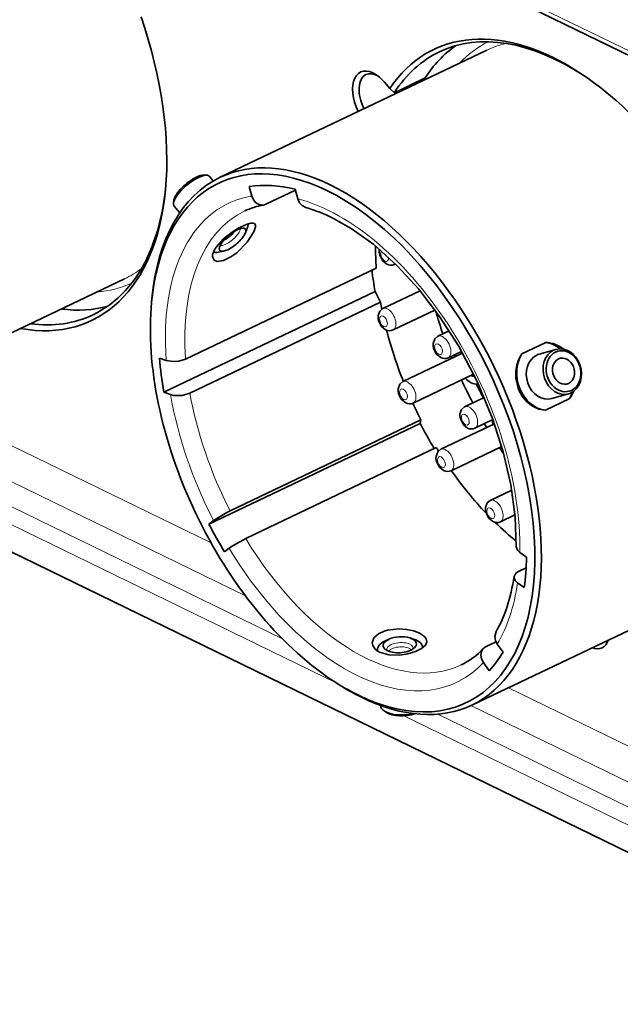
# Model space of a CAD drawing. Extents: x 5 to 415, y 5 to 296.
# Tile 7 of 58: x 49 to 62, y 18 to 40. Entities that reach past the tile are written whole.
import ezdxf

# ---------------------------------------------------------------- set-up
doc = ezdxf.new("R2010")
doc.units = 0

msp = doc.modelspace()

# ---------------------------------------------------------------- linework, layer by layer
at = {"color": 7, "lineweight": 13, "ltscale": 0.224997}
msp.add_line((57.357441, 41.543652), (65.449249, 37.60405), dxfattribs=at)
at = {"color": 7, "lineweight": 35, "ltscale": 0.224997}
msp.add_line((57.434013, 41.407574), (65.525818, 37.467968), dxfattribs=at)
at = {"color": 7, "lineweight": 35}
msp.add_line((83.089394, 11.630623), (26.153725, 39.350498), dxfattribs=at)
at = {"color": 7, "lineweight": 35, "ltscale": 0.160219}
for p, q in [((53.776855, 36.232292), (59.561543, 38.990799)), ((45.916374, 31.271179), (51.701065, 34.029686)), ((59.234661, 24.786999), (65.019348, 27.545506))]:
    msp.add_line(p, q, dxfattribs=at)
at = {"color": 7, "lineweight": 35, "ltscale": 0.004426}
msp.add_line((57.338646, 38.292412), (57.452503, 38.156857), dxfattribs=at)
at = {"color": 7, "lineweight": 35, "ltscale": 0.018546}
msp.add_line((57.553043, 38.067493), (58.222652, 38.386806), dxfattribs=at)
at = {"color": 7, "lineweight": 35, "ltscale": 0.003363}
msp.add_line((57.553043, 38.067493), (57.452503, 38.156857), dxfattribs=at)
at = {"color": 7, "lineweight": 35, "ltscale": 0.001546}
for p, q in [((53.415466, 36.279285), (53.47728, 36.278057)), ((52.773945, 35.740456), (52.764481, 35.679359))]:
    msp.add_line(p, q, dxfattribs=at)
at = {"color": 7, "lineweight": 35, "ltscale": 0.003238}
msp.add_line((53.544056, 36.252293), (53.627365, 36.153107), dxfattribs=at)
at = {"color": 7, "lineweight": 35, "ltscale": 0.005382}
for p, q in [((54.405914, 36.032375), (54.463207, 35.82486)), ((55.461746, 35.764347), (55.404453, 35.971863))]:
    msp.add_line(p, q, dxfattribs=at)
at = {"color": 7, "lineweight": 35, "ltscale": 0.017848}
msp.add_line((54.764606, 35.64806), (55.409012, 35.955353), dxfattribs=at)
at = {"color": 7, "lineweight": 35, "ltscale": 0.00477}
msp.add_line((52.778332, 35.609123), (52.901054, 35.463013), dxfattribs=at)
at = {"color": 7, "lineweight": 35, "ltscale": 0.003064}
for p, q in [((54.322502, 35.026947), (54.365776, 35.141617)), ((53.850853, 34.630779), (53.730446, 34.60796))]:
    msp.add_line(p, q, dxfattribs=at)
at = {"color": 7, "lineweight": 35, "ltscale": 0.114513}
for p, q in [((53.027512, 32.290848), (57.162014, 34.262444)), ((53.119884, 31.551329), (57.254387, 33.522923)), ((53.993511, 28.998322), (58.128014, 30.969915)), ((54.329075, 28.398968), (58.463577, 30.370564))]:
    msp.add_line(p, q, dxfattribs=at)
at = {"color": 7, "lineweight": 35, "ltscale": 0.000746}
msp.add_line((57.576729, 34.355251), (57.549793, 34.342403), dxfattribs=at)
at = {"color": 7, "lineweight": 35, "ltscale": 0.126882}
for p, q in [((52.553322, 31.573427), (57.134396, 33.757977)), ((53.531612, 28.711712), (58.112686, 30.896261))]:
    msp.add_line(p, q, dxfattribs=at)
at = {"color": 7, "lineweight": 35, "ltscale": 0.006598}
msp.add_line((57.254387, 33.522923), (57.134396, 33.757977), dxfattribs=at)
at = {"color": 7, "lineweight": 35, "ltscale": 0.022351}
msp.add_line((58.110954, 33.771187), (57.303955, 33.38636), dxfattribs=at)
at = {"color": 7, "lineweight": 35, "ltscale": 0.002118}
for p, q in [((52.288849, 33.522663), (52.296864, 33.606995)), ((57.889214, 26.244205), (57.969952, 26.218548)), ((56.191986, 25.336792), (56.26255, 25.289942))]:
    msp.add_line(p, q, dxfattribs=at)
at = {"color": 7, "lineweight": 35, "ltscale": 0.025147}
msp.add_line((58.433559, 33.354469), (57.525631, 32.921509), dxfattribs=at)
at = {"color": 7, "lineweight": 35, "ltscale": 0.006797}
msp.add_line((58.742702, 32.901119), (58.497314, 32.784103), dxfattribs=at)
at = {"color": 7, "lineweight": 35, "ltscale": 0.008041}
msp.add_line((59.009304, 32.457695), (58.718987, 32.319252), dxfattribs=at)
at = {"color": 7, "lineweight": 35, "ltscale": 0.014272}
for p, q in [((60.321335, 32.405666), (60.836639, 32.651398)), ((60.827511, 31.179522), (61.342815, 31.425251))]:
    msp.add_line(p, q, dxfattribs=at)
at = {"color": 7, "lineweight": 35, "ltscale": 0.009429}
for p, q in [((61.056633, 32.500126), (60.694103, 32.396046)), ((61.332577, 31.53895), (60.970047, 31.434872))]:
    msp.add_line(p, q, dxfattribs=at)
at = {"color": 7, "lineweight": 35, "ltscale": 0.003877}
for p, q in [((52.606194, 32.258572), (52.460949, 32.312946)), ((52.553322, 31.573427), (52.69857, 31.519054))]:
    msp.add_line(p, q, dxfattribs=at)
at = {"color": 7, "lineweight": 35, "ltscale": 0.035807}
msp.add_line((59.031593, 32.418026), (57.738766, 31.801525), dxfattribs=at)
at = {"color": 7, "lineweight": 35, "ltscale": 0.036303}
msp.add_line((59.271152, 31.961704), (57.960442, 31.336674), dxfattribs=at)
at = {"color": 7, "lineweight": 13, "ltscale": 0.191042}
for p, q in [((53.579384, 28.30397), (46.708733, 31.649036)), ((66.897667, 21.81979), (60.02702, 25.164856))]:
    msp.add_line(p, q, dxfattribs=at)
at = {"color": 7, "lineweight": 35, "ltscale": 0.000266}
msp.add_line((59.36031, 31.75128), (59.370819, 31.752964), dxfattribs=at)
at = {"color": 7, "lineweight": 35, "ltscale": 0.011752}
msp.add_line((59.50135, 31.458567), (59.077061, 31.256239), dxfattribs=at)
at = {"color": 7, "lineweight": 13, "ltscale": 0.234357}
for p, q in [((54.323887, 27.157867), (45.895454, 31.26136)), ((67.642166, 20.673687), (59.213737, 24.77718))]:
    msp.add_line(p, q, dxfattribs=at)
at = {"color": 7, "lineweight": 13, "ltscale": 0.329527}
for p, q in [((56.294102, 25.269058), (44.442974, 31.038933)), ((69.612389, 18.784878), (57.761261, 24.554752))]:
    msp.add_line(p, q, dxfattribs=at)
at = {"color": 7, "lineweight": 13, "ltscale": 0.276405}
for p, q in [((55.115799, 26.234547), (45.175163, 31.074274)), ((68.434082, 19.750366), (58.49345, 24.590094))]:
    msp.add_line(p, q, dxfattribs=at)
at = {"color": 7, "lineweight": 35, "ltscale": 0.001881}
msp.add_line((58.112686, 30.896261), (58.128014, 30.969915), dxfattribs=at)
at = {"color": 7, "lineweight": 35, "ltscale": 0.010832}
msp.add_line((59.689819, 30.977882), (59.298733, 30.791388), dxfattribs=at)
at = {"color": 7, "lineweight": 35, "ltscale": 0.032172}
msp.add_line((59.721626, 30.888531), (58.560051, 30.334618), dxfattribs=at)
at = {"color": 7, "lineweight": 35, "ltscale": 0.030434}
msp.add_line((59.880547, 30.393757), (58.781723, 29.869766), dxfattribs=at)
at = {"color": 7, "lineweight": 35, "ltscale": 0.012951}
msp.add_line((60.097652, 29.449995), (59.630043, 29.227011), dxfattribs=at)
at = {"color": 7, "lineweight": 35, "ltscale": 0.008782}
msp.add_line((60.168774, 28.913353), (59.851715, 28.762159), dxfattribs=at)
at = {"color": 7, "lineweight": 35, "ltscale": 0.003163}
for p, q in [((53.632591, 28.787931), (53.531612, 28.711712)), ((53.867176, 28.11236), (53.968151, 28.18858))]:
    msp.add_line(p, q, dxfattribs=at)
at = {"color": 7, "lineweight": 35, "ltscale": 0.004496}
for p, q in [((60.420845, 27.994358), (60.274117, 28.098354)), ((60.223721, 27.438377), (60.370449, 27.334381))]:
    msp.add_line(p, q, dxfattribs=at)
at = {"color": 7, "lineweight": 35, "ltscale": 0.00458}
msp.add_line((60.246796, 27.686663), (60.412163, 27.76552), dxfattribs=at)
at = {"color": 7, "lineweight": 35, "ltscale": 0.002119}
msp.add_line((57.43486, 26.215771), (57.357918, 26.180246), dxfattribs=at)
at = {"color": 7, "lineweight": 35, "ltscale": 0.006039}
msp.add_line((59.540771, 26.054619), (59.758816, 26.158596), dxfattribs=at)
at = {"color": 7, "lineweight": 35, "ltscale": 0.005358}
for p, q in [((59.9095, 25.936489), (59.786327, 26.1119)), ((59.485569, 25.708927), (59.608742, 25.533516))]:
    msp.add_line(p, q, dxfattribs=at)
at = {"color": 7, "lineweight": 35, "ltscale": 0.001304}
msp.add_line((57.383659, 24.629406), (57.339836, 24.657684), dxfattribs=at)
at = {"color": 7, "lineweight": 35}
for points in [[(54.71389, 35.631645), (54.619175, 35.639366), (54.552391, 35.678226), (54.49855, 35.742146), (54.463207, 35.82486)], [(55.461746, 35.764347), (55.497089, 35.681633), (55.550934, 35.617714), (55.631275, 35.574654)], [(53.64167, 34.636265), (53.691402, 34.719875), (53.850109, 34.89584), (54.004116, 35.020985), (54.16703, 35.126957), (54.360321, 35.218937), (54.440392, 35.239624), (54.4949, 35.239277)], [(54.4949, 35.239277), (54.518658, 35.229725), (54.541252, 35.197937), (54.543648, 35.159214), (54.508144, 35.049454)], [(60.197552, 28.221786), (60.172802, 28.869268), (60.077412, 29.564613), (59.912422, 30.281143), (59.680786, 31.003864), (59.346195, 31.805719), (58.941536, 32.575676), (58.531517, 33.21719), (58.083107, 33.804714), (57.616581, 34.315758), (57.110649, 34.771591), (56.619507, 35.124908), (56.234764, 35.342213)], [(54.508144, 35.049454), (54.361614, 34.825985), (54.135326, 34.596313), (54.008335, 34.504147), (53.850185, 34.427345), (53.712955, 34.409107), (53.646423, 34.436371), (53.613636, 34.494022), (53.611195, 34.514931)], [(57.389046, 34.346134), (57.300293, 34.418343), (57.23558, 34.543114), (57.224304, 34.608051)], [(57.303955, 33.38636), (57.236809, 33.329536), (57.201107, 33.232155), (57.200142, 33.187157)], [(57.364883, 32.92524), (57.276127, 32.997448), (57.211418, 33.122219), (57.200142, 33.187157)], [(58.497314, 32.784103), (58.430164, 32.72728), (58.394463, 32.629894), (58.393501, 32.5849)], [(58.558239, 32.322983), (58.469486, 32.395187), (58.404774, 32.519958), (58.393501, 32.5849)], [(52.606194, 32.258572), (52.763649, 32.235302), (52.879608, 32.245808), (53.027512, 32.290848)], [(60.248188, 31.633377), (60.187187, 31.873106), (60.185616, 32.038006), (60.205807, 32.158173), (60.244308, 32.272045), (60.321335, 32.405666)], [(57.738766, 31.801525), (57.671619, 31.744701), (57.635918, 31.647318), (57.634953, 31.60232)], [(57.799694, 31.340405), (57.710938, 31.412611), (57.646229, 31.537382), (57.634953, 31.60232)], [(60.827511, 31.179522), (60.682911, 31.206757), (60.546665, 31.270348), (60.425568, 31.36623), (60.32457, 31.489357), (60.248188, 31.633377)], [(53.119884, 31.551329), (52.951077, 31.502964), (52.770821, 31.501331), (52.69857, 31.519054)], [(59.077061, 31.256239), (59.009911, 31.199415), (58.974209, 31.102032), (58.973248, 31.057035)], [(59.137985, 30.795118), (59.049232, 30.867325), (58.984524, 30.992096), (58.973248, 31.057035)], [(58.560051, 30.334618), (58.492901, 30.277794), (58.457199, 30.18041), (58.456234, 30.135414)], [(58.620975, 29.873497), (58.532223, 29.945704), (58.46751, 30.070477), (58.456234, 30.135414)], [(59.630043, 29.227011), (59.562893, 29.170187), (59.527191, 29.072803), (59.52623, 29.027805)], [(53.632591, 28.787931), (53.917892, 28.960392), (53.993511, 28.998322)], [(59.690968, 28.76589), (59.602215, 28.838097), (59.537506, 28.962868), (59.52623, 29.027805)], [(54.329075, 28.398968), (54.021694, 28.22595), (53.968151, 28.18858)], [(60.197559, 28.221758), (60.223152, 28.147469), (60.274117, 28.098354)], [(60.148209, 27.575031), (60.187698, 27.646904), (60.246796, 27.686663)], [(60.223721, 27.438377), (60.172752, 27.487492), (60.148697, 27.542221), (60.148209, 27.575031)], [(58.100956, 26.346323), (57.973007, 26.394634), (57.819695, 26.427429), (57.652748, 26.440264), (57.406593, 26.415001), (57.332161, 26.393959), (57.206062, 26.334574), (57.110001, 26.244276), (57.074959, 26.138012), (57.085384, 26.078838), (57.134827, 26.002636)], [(58.22747, 26.088448), (58.257748, 26.156574), (58.245529, 26.225014), (58.205177, 26.277393), (58.100956, 26.346323)], [(59.757607, 26.38167), (59.730209, 26.273058), (59.7453, 26.191153), (59.786327, 26.1119)], [(57.234482, 25.933132), (57.43082, 25.876694), (57.667538, 25.871126), (57.847282, 25.898357), (58.013016, 25.948513), (58.14016, 26.011938), (58.22747, 26.088448)], [(59.485569, 25.708927), (59.444412, 25.788536), (59.42942, 25.872532), (59.442524, 25.948692), (59.482197, 26.012352)]]:
    msp.add_lwpolyline(points, dxfattribs=at)
for centre, radius, start, end in [((54.987385, 34.06971), 1.585616, 99.933085, 115.389298), ((54.678524, 35.82729), 0.198825, 280.247119, 295.65496), ((54.756016, 32.411552), 3.282268, 63.225463, 74.532179), ((53.876087, 34.511417), 0.265246, 151.960808, 179.239641), ((57.500294, 34.623951), 0.276409, 169.654154, 183.296982), ((57.473667, 34.509727), 0.184006, 242.648976, 294.463925), ((57.449505, 33.088833), 0.184006, 242.648976, 294.463925), ((60.80579, 31.967554), 0.684704, 51.591697, 87.417016), ((58.64286, 32.486576), 0.184006, 242.648976, 294.463925), ((60.78743, 32.071159), 0.338028, 106.027711, 115.508963), ((60.741665, 31.902018), 0.767277, 321.582413, 336.444143), ((57.884315, 31.503998), 0.184006, 242.648976, 294.463925), ((59.222607, 30.958712), 0.184006, 242.648976, 294.463925), ((58.705597, 30.03709), 0.184006, 242.648976, 294.463925), ((59.775589, 28.929483), 0.184006, 242.648976, 294.463925), ((59.62484, 25.876251), 0.19717, 115.235578, 136.344906), ((57.385368, 26.256802), 0.357002, 225.411259, 245.006102), ((58.295311, 27.120955), 1.623779, 295.774925, 316.953184)]:
    msp.add_arc(centre, radius, start, end, dxfattribs=at)
for centre, major_axis, ratio, start_param, end_param in [((48.042149, 39.308846), (2.948437, -6.182978), 0.566189, 0.757392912, 1.370527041), ((61.360432, 32.824665), (2.948437, -6.182978), 0.566189, 2.384339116, 3.464922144), ((61.434834, 32.860142), (2.905396, -6.092716), 0.566189, 2.394189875, 3.141586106), ((62.104443, 33.179455), (2.905396, -6.092716), 0.566189, 3.2389116, 3.478234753), ((61.434834, 32.860142), (2.905396, -6.092716), 0.566189, 3.141586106, 3.478234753), ((57.131672, 37.859341), (0.312061, -0.654404), 0.566189, 2.384384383, 4.746321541), ((57.20607, 37.894821), (0.269016, -0.56414), 0.566189, 3.141620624, 4.751778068), ((57.20607, 37.894821), (0.269016, -0.56414), 0.566189, 2.469293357, 3.141620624), ((57.131672, 37.859341), (0.312061, -0.654404), 0.566189, 2.00016362, 2.384384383), ((61.360432, 32.824665), (2.948437, -6.182978), 0.566189, 1.948487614, 2.384339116), ((57.875683, 38.214134), (0.269016, -0.56414), 0.566189, 4.701860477, 4.751778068), ((56.431358, 30.474167), (-2.685875, 5.632378), 0.566189, 5.665355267, 7.040454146), ((56.505756, 30.509645), (-2.72892, 5.722641), 0.566189, 5.665355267, 6.283180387), ((56.505756, 30.509645), (-2.72892, 5.722641), 0.566189, 6.283180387, 7.040454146), ((53.161194, 35.93071), (-0.382866, -0.321579), 0.343142, 4.065398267, 5.909169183), ((53.130989, 35.966671), (-0.344578, -0.289421), 0.343142, 4.065398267, 5.909169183), ((53.130989, 35.966671), (0.344578, 0.289421), 0.343142, 0.373990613, 0.923805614), ((53.161194, 35.93071), (0.382866, 0.321579), 0.343142, 0.373990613, 0.923805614), ((53.161194, 35.93071), (0.382866, 0.321579), 0.343142, 0.000040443, 0.373990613), ((48.042149, 39.308846), (2.948437, -6.182978), 0.566189, 5.894962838, 7.040578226), ((48.116547, 39.344322), (2.905396, -6.092716), 0.566189, 0.452966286, 0.747944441), ((56.431358, 30.474167), (-2.570736, 5.390926), 0.566189, 5.843473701, 6.115555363), ((56.431358, 30.474167), (2.685875, -5.632378), 0.566189, 5.665355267, 8.80694792), ((56.505756, 30.509645), (2.72892, -5.722639), 0.566189, 6.283180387, 8.80694792), ((53.161194, 35.93071), (-0.382866, -0.321579), 0.343142, 5.909169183, 6.283225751), ((54.045094, 34.878357), (-0.276447, -0.232197), 0.343142, 4.065398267, 6.02450593), ((54.045094, 34.878357), (0.276447, 0.232197), 0.343142, 4.065398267, 5.734288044), ((54.045094, 34.878357), (0.276447, 0.232197), 0.343142, 0.258740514, 0.923805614), ((54.045094, 34.878357), (0.276447, 0.232197), 0.343142, 5.734288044, 6.541925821), ((53.992096, 34.941452), (0.372387, 0.312778), 0.343142, 5.734288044, 6.096144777), ((53.992096, 34.941452), (0.372387, 0.312778), 0.343142, 3.248276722, 3.690614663), ((54.045094, 34.878357), (-0.276447, -0.232197), 0.343142, 6.02450593, 6.832207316), ((54.045094, 34.878357), (-0.276447, -0.232197), 0.343142, 0.549022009, 0.923805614), ((60.789063, 32.552197), (2.346912, -4.92156), 0.566189, 4.004475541, 4.106559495), ((48.116547, 39.344322), (2.905396, -6.092716), 0.566189, 0.000069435, 0.452966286), ((61.012432, 32.658714), (-2.570736, 5.390926), 0.566189, 1.024100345, 1.108934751), ((56.431358, 30.474167), (-2.685875, 5.632378), 0.566189, 0.757268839, 2.384180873), ((60.789063, 32.552197), (2.346912, -4.92156), 0.566189, 4.25709131, 4.286768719), ((48.78616, 39.663635), (2.905396, -6.092716), 0.566189, 5.932852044, 6.186077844), ((62.163963, 33.20784), (2.613777, -5.481188), 0.566189, 4.426540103, 4.514179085), ((48.116547, 39.344322), (2.905396, -6.092716), 0.566189, 5.932852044, 6.283254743), ((60.789063, 32.552197), (2.346912, -4.92156), 0.566189, 4.377072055, 4.595596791), ((61.194607, 32.019539), (-0.13797, 0.480587), 0.820619, 0.13613468, 3.141594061), ((60.832073, 31.915459), (0.206955, -0.720881), 0.820619, 2.279331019, 2.797776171), ((61.194607, 32.019539), (0.13797, -0.480587), 0.820619, 3.141594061, 3.277727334), ((61.222069, 32.02742), (0.124172, -0.432529), 0.820619, 0.13613468, 3.277727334), ((61.194607, 32.019539), (0.13797, -0.480587), 0.820619, 0.13613468, 3.141594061), ((56.431358, 30.474167), (-2.570736, 5.390926), 0.566189, 0.971530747, 1.108934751), ((62.163963, 33.20784), (2.613777, -5.481188), 0.566189, 4.600048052, 4.607568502), ((59.192543, 32.209499), (-0.211987, 0.444542), 0.566189, 0.908411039, 1.02060299), ((59.192543, 32.209499), (0.13451, -0.28207), 0.566189, 3.474497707, 3.742015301), ((60.832073, 31.915459), (0.206955, -0.720881), 0.820619, 3.757678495, 5.939368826), ((60.832073, 31.915459), (0.13797, -0.480587), 0.820619, 3.277727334, 6.283195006), ((61.222069, 32.02742), (-0.124172, 0.432529), 0.820619, 0.13613468, 3.277727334), ((61.222069, 32.02742), (0.079334, -0.276337), 0.820619, 1.706931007, 7.990116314), ((62.163963, 33.20784), (2.613777, -5.481188), 0.566189, 4.692589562, 4.783733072), ((59.192543, 32.209499), (-0.211987, 0.444542), 0.566189, 2.121293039, 2.523762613), ((59.192543, 32.209499), (0.13451, -0.28207), 0.566189, 5.681602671, 6.083413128), ((59.192543, 32.209499), (0.211987, -0.444542), 0.566189, 5.665355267, 6.118179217), ((61.773357, 33.021572), (-2.09296, 4.389011), 0.566189, 1.590778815, 1.659936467), ((59.192543, 32.209499), (0.211987, -0.444542), 0.566189, 6.118179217, 6.155630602), ((61.194607, 32.019539), (-0.13797, 0.480587), 0.820619, 3.141594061, 3.277727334), ((60.832073, 31.915459), (0.206955, -0.720881), 0.820619, 0.616085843, 0.862296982), ((60.789063, 32.552197), (2.346912, -4.92156), 0.566189, 4.690260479, 4.764281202), ((60.013828, 30.742592), (-0.211987, 0.444542), 0.566189, 0.774204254, 1.02060299), ((61.012432, 32.658714), (-2.570736, 5.390926), 0.566189, 1.628207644, 1.733679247), ((62.163963, 33.20784), (2.613777, -5.481188), 0.566189, 4.86918869, 4.884945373), ((60.789063, 32.552197), (2.346912, -4.92156), 0.566189, 4.89091325, 4.906937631), ((62.163963, 33.20784), (2.613777, -5.481188), 0.566189, 4.97172205, 4.998244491), ((60.789063, 32.552197), (2.346912, -4.92156), 0.566189, 5.002018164, 5.233972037), ((56.431358, 30.474167), (-2.570736, 5.390926), 0.566189, 1.628207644, 1.7438015), ((60.789063, 32.552197), (2.346912, -4.92156), 0.566189, 5.291085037, 5.420376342), ((56.431358, 30.474167), (-2.570736, 5.390926), 0.566189, 3.851533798, 3.988518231), ((57.072868, 30.182747), (1.85228, -4.556589), 0.552427, 0.399013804, 0.757447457), ((57.670425, 26.096449), (-0.360321, -0.022526), 0.477476, 4.030347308, 5.39471222), ((57.675236, 26.019516), (-0.485367, -0.030342), 0.477476, 5.39471222, 6.43951771), ((57.670425, 26.096449), (0.360321, 0.022526), 0.477476, 2.271020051, 3.531963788), ((57.670425, 26.096449), (-0.360321, -0.022526), 0.477476, 5.39471222, 5.412612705), ((57.670425, 26.096449), (-0.360321, -0.022526), 0.477476, 2.751243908, 4.030347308), ((57.670425, 26.096449), (-0.360321, -0.022526), 0.477476, 2.271020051, 2.751243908), ((57.675236, 26.019516), (-0.485367, -0.030342), 0.477476, 3.03454275, 4.030347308), ((61.744175, 26.686134), (0.312061, -0.654404), 0.566189, 5.777611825, 6.789573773), ((57.670425, 26.096449), (0.360321, 0.022526), 0.477476, 3.531963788, 5.412612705), ((56.431358, 30.474167), (-2.570736, 5.390926), 0.566189, 3.362631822, 3.500035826), ((56.431358, 30.474167), (-2.685875, 5.632378), 0.566189, 2.384180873, 2.523762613), ((56.505756, 30.509645), (-2.72892, 5.722641), 0.566189, 2.384180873, 2.523762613), ((56.505756, 30.509645), (2.72892, -5.722639), 0.566189, 5.665355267, 6.283180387), ((57.750637, 24.813368), (0.499027, 0.031197), 0.477476, 3.15005728, 3.716167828), ((57.750637, 24.813368), (0.499027, 0.031197), 0.477476, 3.716167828, 5.100856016), ((57.753376, 24.76952), (0.449123, 0.028076), 0.477476, 3.716167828, 5.251902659)]:
    msp.add_ellipse(centre, major_axis=major_axis, ratio=ratio, start_param=start_param, end_param=end_param, dxfattribs=at)
at = {"color": 7, "lineweight": 13}
for centre, major_axis, ratio, start_param, end_param in [((62.40205, 33.321373), (2.793484, -5.858032), 0.566189, 3.147217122, 3.356565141), ((62.290447, 33.268154), (2.72892, -5.722639), 0.566189, 3.020608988, 3.141587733), ((56.431358, 30.474167), (2.47604, -5.192348), 0.566189, 2.979199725, 4.110491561), ((56.431358, 30.474167), (2.47604, -5.192348), 0.566189, 0.849549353, 2.696644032), ((56.65456, 30.580605), (-2.346912, 4.921558), 0.566189, 0.00003386, 0.964966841), ((53.928413, 35.017273), (-0.199089, -0.167221), 0.343142, 0.923805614, 2.235755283), ((53.982121, 34.953331), (0.220554, 0.185249), 0.343142, 4.065398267, 6.075717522), ((53.982121, 34.953331), (-0.220554, -0.185249), 0.343142, 0.208090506, 0.923805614), ((57.342236, 34.528706), (-0.054878, 0.115086), 0.566189, 0.216415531, 0.952966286), ((57.342236, 34.528706), (0.054878, -0.115086), 0.566189, 4.09455894, 7.236151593), ((57.342236, 34.528706), (-0.054878, 0.115086), 0.566189, 4.09455894, 4.195708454), ((48.97216, 39.752335), (2.72892, -5.722639), 0.566189, 6.283180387, 6.403967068), ((57.438957, 34.574829), (0.110836, -0.232426), 0.566189, 0.000009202, 0.194155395), ((49.083763, 39.805553), (2.793484, -5.858032), 0.566189, 6.067829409, 6.277496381), ((57.414795, 33.153934), (0.110836, -0.232426), 0.566189, 2.523762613, 3.141601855), ((57.414795, 33.153934), (0.110836, -0.232426), 0.566189, 0.000009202, 2.523762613), ((57.318073, 33.107811), (-0.054878, 0.115086), 0.566189, 4.09455894, 7.236151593), ((57.318073, 33.107811), (0.054878, -0.115086), 0.566189, 4.09455894, 7.236151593), ((58.60815, 32.551678), (0.110836, -0.232426), 0.566189, 2.523762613, 3.141601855), ((58.60815, 32.551678), (0.110836, -0.232426), 0.566189, 0.000009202, 2.523762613), ((58.511429, 32.505554), (-0.054878, 0.115086), 0.566189, 4.09455894, 7.236151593), ((58.511429, 32.505554), (0.054878, -0.115086), 0.566189, 4.09455894, 7.236151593), ((57.849602, 31.569099), (0.110836, -0.232426), 0.566189, 2.523762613, 3.141601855), ((57.75288, 31.522976), (-0.054878, 0.115086), 0.566189, 4.09455894, 7.236151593), ((57.849602, 31.569099), (0.110836, -0.232426), 0.566189, 0.000009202, 2.523762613), ((56.431358, 30.474167), (-2.47604, 5.192348), 0.566189, 1.11156659, 1.625994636), ((56.65456, 30.580605), (-2.346912, 4.921558), 0.566189, 1.115498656, 1.622688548), ((57.75288, 31.522976), (0.054878, -0.115086), 0.566189, 4.09455894, 7.236151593), ((59.187897, 31.023813), (0.110836, -0.232426), 0.566189, 2.523762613, 3.141601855), ((59.187897, 31.023813), (0.110836, -0.232426), 0.566189, 0.000009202, 2.523762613), ((59.091175, 30.977692), (-0.054878, 0.115086), 0.566189, 4.09455894, 7.236151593), ((59.091175, 30.977692), (0.054878, -0.115086), 0.566189, 4.09455894, 7.236151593), ((58.670887, 30.102192), (0.110836, -0.232426), 0.566189, 2.523762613, 3.141601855), ((58.670887, 30.102192), (0.110836, -0.232426), 0.566189, 0.000009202, 2.523762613), ((58.574165, 30.05607), (-0.054878, 0.115086), 0.566189, 4.09455894, 7.236151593), ((58.574165, 30.05607), (0.054878, -0.115086), 0.566189, 4.09455894, 7.236151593), ((59.644157, 28.948462), (-0.054878, 0.115086), 0.566189, 4.09455894, 7.236151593), ((59.740879, 28.994585), (0.110836, -0.232426), 0.566189, 2.523762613, 3.141601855), ((59.740879, 28.994585), (0.110836, -0.232426), 0.566189, 0.000009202, 2.523762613), ((59.644157, 28.948462), (0.054878, -0.115086), 0.566189, 4.09455894, 7.236151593), ((56.65456, 30.580605), (-2.346912, 4.921558), 0.566189, 1.749320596, 3.141524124), ((56.431358, 30.474167), (2.47604, -5.192348), 0.566189, 4.887607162, 6.501592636), ((56.431358, 30.474167), (-2.47604, 5.192348), 0.566189, 3.502667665, 3.848910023), ((57.67614, 26.005035), (0.287472, 0.017971), 0.477476, 2.271020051, 3.23422923), ((57.681015, 25.927073), (0.259495, 0.01622), 0.477476, 0.348504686, 2.791556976), ((57.67614, 26.005035), (-0.287472, -0.017971), 0.477476, 3.045836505, 5.412612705)]:
    msp.add_ellipse(centre, major_axis=major_axis, ratio=ratio, start_param=start_param, end_param=end_param, dxfattribs=at)

doc.saveas('drawing.dxf')
